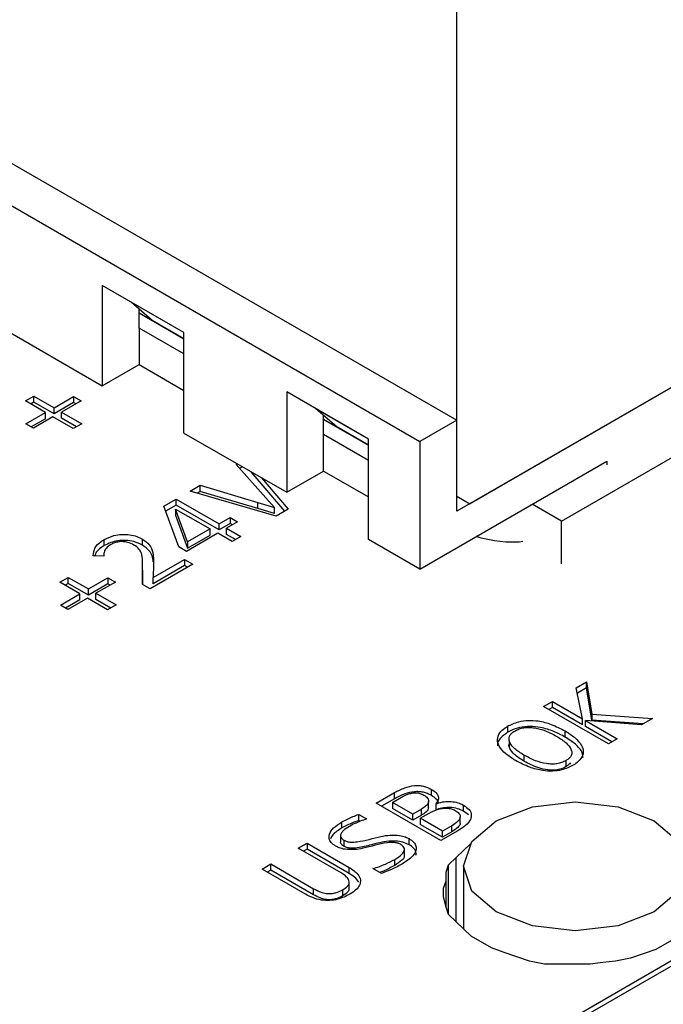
# Model space of a CAD drawing. Header units: millimetres. Extents: x 0 to 420, y 0 to 297.
# Tile 68 of 138: x 89.837 to 90.701, y 49.634 to 50.955. Entities that reach past the tile are written whole.
import ezdxf

# ---------------------------------------------------------------- set-up
doc = ezdxf.new("R2010")
doc.units = ezdxf.units.MM

msp = doc.modelspace()

# ---------------------------------------------------------------- linework, layer by layer
at = {"color": 7, "linetype": 'Continuous', "lineweight": 25}
for p, q in [((88.4438, 51.5607), (90.4237, 50.4177)), ((88.3943, 51.5321), (90.3742, 50.3892)), ((90.4237, 50.3157), (90.4237, 51.2163)), ((91.0601, 50.6626), (90.4237, 50.2953)), ((90.4414, 50.3055), (91.0424, 50.6524)), ((90.0577, 50.5351), (89.9481, 50.5984)), ((89.9481, 50.5984), (89.9481, 50.4636)), ((89.987, 50.5759), (89.987, 50.5759)), ((90.0577, 50.5351), (89.987, 50.5759)), ((90.0153, 50.5514), (89.987, 50.5759)), ((89.9976, 50.5412), (89.9976, 50.5667)), ((89.9976, 50.5616), (90.0153, 50.5514)), ((89.9976, 50.5616), (90.0577, 50.5269)), ((90.5642, 50.282), (91.0521, 50.5637)), ((90.0577, 50.5269), (90.0153, 50.5514)), ((89.8103, 50.5432), (89.9481, 50.4636)), ((90.0577, 50.5065), (89.9976, 50.5412)), ((89.9976, 50.5412), (89.9976, 50.4922)), ((90.0577, 50.4004), (90.0577, 50.5351)), ((89.9481, 50.4636), (89.9976, 50.4922)), ((89.9976, 50.4922), (90.0577, 50.4575)), ((90.3052, 50.3922), (90.1956, 50.4555)), ((90.1956, 50.4555), (90.1956, 50.3208)), ((89.845, 50.4434), (89.8564, 50.45)), ((89.8719, 50.4278), (89.845, 50.4434)), ((89.8564, 50.4418), (89.852, 50.4393)), ((89.8564, 50.45), (89.8834, 50.4344)), ((89.8564, 50.4418), (89.8564, 50.45)), ((89.8834, 50.4263), (89.8564, 50.4418)), ((89.8834, 50.4344), (89.9095, 50.4495)), ((89.9197, 50.4437), (89.8935, 50.4286)), ((89.9095, 50.4495), (89.9197, 50.4437)), ((89.9095, 50.4495), (89.9095, 50.4414)), ((89.9095, 50.4414), (89.8834, 50.4263)), ((89.8834, 50.4263), (89.8834, 50.4344)), ((89.8935, 50.4286), (89.9206, 50.4129)), ((89.8935, 50.4204), (89.8935, 50.4286)), ((89.9126, 50.4396), (89.9095, 50.4414)), ((90.2345, 50.433), (90.2345, 50.433)), ((90.3052, 50.3922), (90.2345, 50.433)), ((90.2628, 50.4085), (90.2345, 50.433)), ((89.8457, 50.4127), (89.8719, 50.4278)), ((89.8719, 50.4196), (89.8528, 50.4086)), ((89.882, 50.422), (89.8559, 50.4068)), ((89.8719, 50.4196), (89.8719, 50.4278)), ((89.9092, 50.4063), (89.882, 50.422)), ((89.9135, 50.4088), (89.8935, 50.4204)), ((90.2451, 50.3983), (90.2451, 50.4239)), ((90.2451, 50.4188), (90.2628, 50.4085)), ((90.2451, 50.4187), (90.3052, 50.3841)), ((90.4237, 50.4177), (90.3742, 50.3892)), ((90.4237, 50.2953), (90.4237, 50.4177)), ((89.8559, 50.4068), (89.8457, 50.4127)), ((89.9206, 50.4129), (89.9092, 50.4063)), ((90.3052, 50.3841), (90.2628, 50.4085)), ((91.9304, 50.3954), (87.6878, 47.9462)), ((91.9404, 50.3944), (87.6978, 47.9452)), ((90.0577, 50.4004), (90.1956, 50.3208)), ((90.3052, 50.3636), (90.2451, 50.3983)), ((90.2451, 50.3493), (90.2451, 50.3983)), ((90.3052, 50.2575), (90.3052, 50.3922)), ((90.3742, 50.3892), (90.3742, 50.2177)), ((90.3742, 50.2177), (90.6252, 50.3626)), ((90.6252, 50.3626), (90.6252, 50.3577)), ((90.1277, 50.3581), (90.1293, 50.3591)), ((90.1675, 50.3134), (90.1277, 50.3581)), ((90.1364, 50.355), (90.1325, 50.3527)), ((90.1956, 50.3208), (90.2451, 50.3493)), ((90.2451, 50.3493), (90.3052, 50.3146)), ((90.1931, 50.2954), (90.1481, 50.3482)), ((90.1618, 50.3403), (90.1977, 50.2981)), ((90.066, 50.3225), (90.0793, 50.3302)), ((90.0793, 50.3302), (90.1567, 50.3072)), ((90.0793, 50.322), (90.0793, 50.3302)), ((90.0307, 50.3021), (90.0473, 50.3117)), ((90.0473, 50.3117), (90.1048, 50.2785)), ((90.0473, 50.3035), (90.0473, 50.3117)), ((90.1817, 50.2889), (90.066, 50.3225)), ((90.0793, 50.322), (90.0754, 50.3197)), ((90.1567, 50.299), (90.0793, 50.322)), ((90.1792, 50.3003), (90.1675, 50.3134)), ((90.4237, 50.3157), (90.4414, 50.3055)), ((90.4237, 50.3157), (90.4414, 50.3055)), ((90.0511, 50.2475), (90.0307, 50.3021)), ((90.0473, 50.3035), (90.0332, 50.2954)), ((90.0466, 50.2984), (90.0466, 50.2902)), ((90.0627, 50.2542), (90.0466, 50.2984)), ((90.0466, 50.2984), (90.0929, 50.2716)), ((90.1048, 50.2703), (90.0473, 50.3035)), ((90.1567, 50.3072), (90.1792, 50.3003)), ((90.1567, 50.299), (90.1567, 50.3072)), ((90.1792, 50.2922), (90.1567, 50.299)), ((90.1792, 50.2922), (90.1792, 50.3003)), ((90.1977, 50.2981), (90.1817, 50.2889)), ((90.5642, 50.282), (90.5249, 50.3047)), ((90.0466, 50.2902), (90.0627, 50.246)), ((90.1048, 50.2785), (90.1196, 50.2871)), ((90.1196, 50.2871), (90.1298, 50.2812)), ((90.1196, 50.2871), (90.1196, 50.2789)), ((90.0929, 50.2716), (90.0627, 50.2542)), ((90.0929, 50.2635), (90.0929, 50.2716)), ((90.1196, 50.2789), (90.1048, 50.2703)), ((90.1048, 50.2703), (90.1048, 50.2785)), ((90.1298, 50.2812), (90.115, 50.2726)), ((90.115, 50.2726), (90.1342, 50.2615)), ((90.115, 50.2644), (90.115, 50.2726)), ((90.1228, 50.2771), (90.1196, 50.2789)), ((90.5642, 50.2249), (90.5642, 50.282)), ((89.9509, 50.2493), (89.9509, 50.2575)), ((90.0022, 50.2497), (90.0022, 50.2579)), ((90.1031, 50.2658), (90.0613, 50.2416)), ((90.0627, 50.246), (90.0929, 50.2635)), ((90.1224, 50.2546), (90.1031, 50.2658)), ((90.1271, 50.2574), (90.115, 50.2644)), ((90.1342, 50.2615), (90.1224, 50.2546)), ((90.3742, 50.2177), (90.3052, 50.2575)), ((90.4566, 50.2593), (90.4497, 50.2613)), ((90.4746, 50.2559), (90.4566, 50.2593)), ((90.0613, 50.2416), (90.0511, 50.2475)), ((90.0627, 50.2542), (90.0627, 50.246)), ((90.4895, 50.2541), (90.4746, 50.2559)), ((90.5075, 50.2541), (90.4895, 50.2541)), ((90.5125, 50.2547), (90.5075, 50.2541)), ((89.9502, 50.2349), (89.9361, 50.2357)), ((89.9501, 50.2358), (89.9501, 50.2349)), ((90.0165, 50.2063), (90.0587, 50.2307)), ((90.0587, 50.2307), (90.0698, 50.2243)), ((90.0587, 50.2307), (90.0587, 50.2225)), ((90.0021, 50.1972), (90.0022, 50.2231)), ((90.0022, 50.2164), (90.0022, 50.2246)), ((90.0022, 50.2149), (90.0022, 50.2231)), ((90.0698, 50.2243), (90.0125, 50.1912)), ((90.0169, 50.2242), (90.0165, 50.2063)), ((90.0587, 50.2225), (90.0165, 50.1981)), ((90.0627, 50.2202), (90.0587, 50.2225)), ((89.8912, 50.2001), (89.9026, 50.2067)), ((89.9026, 50.2067), (89.9296, 50.1911)), ((89.9026, 50.1985), (89.9026, 50.2067)), ((89.9296, 50.1911), (89.9558, 50.2062)), ((89.9558, 50.2062), (89.9659, 50.2004)), ((89.9558, 50.2062), (89.9558, 50.1981)), ((90.0021, 50.2164), (90.0022, 50.2149)), ((90.0022, 50.2149), (90.0022, 50.1972)), ((90.0165, 50.1981), (90.0165, 50.2063)), ((89.9181, 50.1845), (89.8912, 50.2001)), ((89.9026, 50.1985), (89.8983, 50.196)), ((89.9296, 50.183), (89.9026, 50.1985)), ((89.9558, 50.1981), (89.9296, 50.183)), ((89.9296, 50.183), (89.9296, 50.1911)), ((89.9659, 50.2004), (89.9397, 50.1853)), ((89.9588, 50.1963), (89.9558, 50.1981)), ((90.0125, 50.1912), (90.0021, 50.1972)), ((89.892, 50.1694), (89.9181, 50.1845)), ((89.9283, 50.1787), (89.9021, 50.1636)), ((89.9181, 50.1764), (89.9181, 50.1845)), ((89.9554, 50.163), (89.9283, 50.1787)), ((89.9397, 50.1853), (89.9668, 50.1696)), ((89.9397, 50.1771), (89.9397, 50.1853)), ((89.9021, 50.1636), (89.892, 50.1694)), ((89.9181, 50.1764), (89.899, 50.1653)), ((89.9598, 50.1655), (89.9397, 50.1771)), ((89.9668, 50.1696), (89.9554, 50.163)), ((90.5841, 50.0585), (90.5981, 50.0666)), ((90.5927, 50.0168), (90.5841, 50.0585)), ((90.5981, 50.0666), (90.6051, 50.023)), ((90.5981, 50.0585), (90.5981, 50.0666)), ((90.5981, 50.0585), (90.5856, 50.0512)), ((90.6051, 50.0148), (90.5981, 50.0585)), ((90.5404, 50.0333), (90.5522, 50.0402)), ((90.6273, 49.9831), (90.5404, 50.0333)), ((90.5522, 50.0402), (90.5927, 50.0168)), ((90.5522, 50.032), (90.5522, 50.0402)), ((90.5522, 50.032), (90.5475, 50.0292)), ((90.5927, 50.0086), (90.5522, 50.032)), ((90.6051, 50.023), (90.6866, 50.0173)), ((90.6051, 50.023), (90.6051, 50.0148)), ((90.492, 50.0068), (90.492, 49.9987)), ((90.5927, 50.0086), (90.5927, 50.0168)), ((90.5966, 50.0146), (90.6392, 49.99)), ((90.6718, 50.0088), (90.5966, 50.0146)), ((90.5966, 50.0064), (90.5966, 50.0146)), ((90.6321, 49.9859), (90.5966, 50.0064)), ((90.674, 50.0101), (90.6051, 50.0148)), ((90.6866, 50.0173), (90.6718, 50.0088)), ((90.5692, 49.9923), (90.5692, 50.0005)), ((90.4941, 49.9878), (90.4941, 49.9797)), ((90.6392, 49.99), (90.6273, 49.9831)), ((90.514, 49.9681), (90.514, 49.96)), ((90.5704, 49.9526), (90.5704, 49.9608)), ((90.3157, 49.9036), (90.3402, 49.9178)), ((90.3402, 49.9096), (90.3402, 49.9178)), ((90.3901, 49.9139), (90.3901, 49.9221)), ((90.4026, 49.8534), (90.3157, 49.9036)), ((90.3402, 49.9096), (90.3227, 49.8995)), ((90.3375, 49.9047), (90.3496, 49.9117)), ((90.3648, 49.8889), (90.3375, 49.9047)), ((90.3375, 49.9047), (90.3375, 49.8965)), ((90.386, 49.8979), (90.386, 49.906)), ((90.3956, 49.9026), (90.3956, 49.8944)), ((90.4329, 49.8928), (90.4329, 49.9009)), ((90.2922, 49.8885), (90.3029, 49.8824)), ((90.2922, 49.8804), (90.2922, 49.8885)), ((90.3648, 49.8808), (90.3375, 49.8965)), ((90.3765, 49.8957), (90.3648, 49.8889)), ((90.3648, 49.8808), (90.3648, 49.8889)), ((90.3765, 49.8876), (90.3648, 49.8808)), ((90.3746, 49.8833), (90.3866, 49.8902)), ((90.3765, 49.8876), (90.3765, 49.8957)), ((90.4395, 49.8878), (90.4329, 49.8928)), ((90.2698, 49.8704), (90.2698, 49.8785)), ((90.2941, 49.8792), (90.2922, 49.8804)), ((90.4045, 49.866), (90.3746, 49.8833)), ((90.3746, 49.8833), (90.3746, 49.8751)), ((90.4045, 49.8578), (90.3746, 49.8751)), ((90.4285, 49.8769), (90.4285, 49.8851)), ((90.268, 49.8608), (90.268, 49.8526)), ((90.4251, 49.8663), (90.4026, 49.8534)), ((90.417, 49.8732), (90.4045, 49.866)), ((90.4045, 49.8578), (90.4045, 49.866)), ((90.417, 49.865), (90.4045, 49.8578)), ((90.417, 49.865), (90.417, 49.8732)), ((90.2111, 49.8432), (90.2229, 49.8501)), ((90.2229, 49.8501), (90.2796, 49.8174)), ((90.2229, 49.8501), (90.2229, 49.8419)), ((90.2725, 49.8538), (90.2725, 49.8457)), ((90.3598, 49.8478), (90.3598, 49.856)), ((90.423, 49.8306), (90.4422, 49.849)), ((90.2685, 49.8101), (90.2111, 49.8432)), ((90.2229, 49.8419), (90.2182, 49.8391)), ((90.2796, 49.8092), (90.2229, 49.8419)), ((90.3536, 49.8328), (90.3536, 49.8409)), ((90.1625, 49.8152), (90.1743, 49.822)), ((90.1743, 49.822), (90.2318, 49.7888)), ((90.1743, 49.8138), (90.1743, 49.822)), ((90.3405, 49.8201), (90.3405, 49.8282)), ((90.4094, 49.811), (90.4128, 49.8208)), ((90.4128, 49.8208), (90.423, 49.8306)), ((90.4128, 49.7543), (90.4128, 49.8208)), ((90.2209, 49.7814), (90.1625, 49.8152)), ((90.1743, 49.8138), (90.1695, 49.8111)), ((90.2318, 49.7806), (90.1743, 49.8138)), ((90.2796, 49.8092), (90.2796, 49.8174)), ((90.3227, 49.8093), (90.3112, 49.8159)), ((90.4094, 49.7993), (90.4094, 49.811)), ((90.4094, 49.7641), (90.4094, 49.811)), ((90.4328, 49.8189), (90.4328, 49.7351)), ((90.2795, 49.7897), (90.2795, 49.7978)), ((90.406, 49.7895), (90.4094, 49.7993)), ((90.4094, 49.7641), (90.4094, 49.7993)), ((90.2318, 49.7806), (90.2318, 49.7888)), ((90.2709, 49.7793), (90.2709, 49.7874)), ((90.406, 49.7778), (90.406, 49.7895)), ((90.4094, 49.7641), (90.406, 49.7778)), ((90.4128, 49.7543), (90.4094, 49.7641)), ((90.423, 49.7445), (90.4128, 49.7543)), ((90.4433, 49.7249), (90.423, 49.7445)), ((90.4705, 49.7093), (90.4433, 49.7249)), ((90.718, 49.723), (90.6908, 49.7073)), ((90.4874, 49.7034), (90.4705, 49.7093)), ((90.5044, 49.6975), (90.4874, 49.7034)), ((90.6908, 49.7073), (90.6739, 49.7014)), ((90.5213, 49.6916), (90.5044, 49.6975)), ((90.5417, 49.6877), (90.5213, 49.6916)), ((90.6196, 49.6897), (90.6027, 49.6877)), ((90.6366, 49.6916), (90.6196, 49.6897)), ((90.6569, 49.6956), (90.6366, 49.6916)), ((90.6739, 49.7014), (90.6569, 49.6956)), ((90.562, 49.6877), (90.5417, 49.6877)), ((90.5823, 49.6877), (90.562, 49.6877)), ((90.6027, 49.6877), (90.5823, 49.6877))]:
    msp.add_line(p, q, dxfattribs=at)
at = {"color": 1, "linetype": 'Continuous', "lineweight": 25}
msp.add_line((90.423, 49.7445), (90.423, 49.8306), dxfattribs=at)
at = {"color": 7, "linetype": 'Continuous', "lineweight": 25, "flags": 128}
msp.add_lwpolyline([(90.4767, 49.7576), (90.4442, 49.7857), (90.4328, 49.8189), (90.4442, 49.852), (90.4767, 49.8801), (90.5254, 49.8989), (90.5828, 49.9055), (90.6402, 49.8989), (90.6888, 49.8801), (90.7214, 49.852), (90.7328, 49.8189), (90.7214, 49.7857), (90.6888, 49.7576), (90.6402, 49.7389), (90.5828, 49.7323), (90.5254, 49.7389), (90.4767, 49.7576)], dxfattribs=at)
at = {"color": 7, "linetype": 'Continuous', "lineweight": 25}
for points, knots in [([(89.9361, 50.2357), (89.9365, 50.2394), (89.9372, 50.2461), (89.9441, 50.2533), (89.9493, 50.2565), (89.9509, 50.2575)], [0, 0, 0, 0, 0.455558, 0.829207, 1, 1, 1, 1]), ([(89.9509, 50.2575), (89.955, 50.2595), (89.9618, 50.2628), (89.9742, 50.2647), (89.9849, 50.2642), (89.9947, 50.2618), (89.9997, 50.2592), (90.0022, 50.2579)], [0, 0, 0, 0, 0.274902, 0.461174, 0.648022, 0.827166, 1, 1, 1, 1]), ([(90.0022, 50.2579), (90.0056, 50.2555), (90.013, 50.2503), (90.017, 50.2383), (90.0169, 50.2294), (90.0169, 50.2242)], [0, 0, 0, 0, 0.252255, 0.56181, 1, 1, 1, 1]), ([(89.9509, 50.2493), (89.9465, 50.2466), (89.9402, 50.2425), (89.9388, 50.2373), (89.9383, 50.2356)], [0, 0, 0, 0, 0.682822, 1, 1, 1, 1]), ([(89.9596, 50.2506), (89.9574, 50.2491), (89.953, 50.2461), (89.9504, 50.2404), (89.9502, 50.2367), (89.9502, 50.2349)], [0, 0, 0, 0, 0.342723, 0.690305, 1, 1, 1, 1]), ([(90.0022, 50.2497), (89.9985, 50.2515), (89.9919, 50.2548), (89.9798, 50.2566), (89.969, 50.256), (89.959, 50.2535), (89.9536, 50.2507), (89.9509, 50.2493)], [0, 0, 0, 0, 0.252533, 0.441225, 0.630541, 0.809468, 1, 1, 1, 1]), ([(89.9905, 50.2501), (89.9879, 50.2514), (89.9837, 50.2535), (89.9762, 50.2548), (89.97, 50.2545), (89.9643, 50.2531), (89.9612, 50.2515), (89.9596, 50.2506)], [0, 0, 0, 0, 0.289869, 0.470379, 0.652293, 0.811016, 1, 1, 1, 1]), ([(90.0022, 50.2231), (90.0022, 50.2269), (90.0022, 50.2337), (89.9999, 50.2427), (89.9946, 50.2477), (89.9913, 50.2497), (89.9905, 50.2501)], [0, 0, 0, 0, 0.402408, 0.705995, 0.937095, 1, 1, 1, 1]), ([(90.0166, 50.2276), (90.0158, 50.233), (90.0145, 50.2413), (90.0054, 50.2475), (90.0022, 50.2497)], [0, 0, 0, 0, 0.647841, 1, 1, 1, 1]), ([(90.5027, 49.9609), (90.4982, 49.9638), (90.489, 49.9695), (90.4806, 49.9792), (90.4775, 49.9891), (90.4806, 49.9978), (90.4866, 50.0035), (90.4909, 50.0061), (90.492, 50.0068)], [0, 0, 0, 0, 0.2230857, 0.4475246, 0.6196437, 0.7928989, 0.945132, 1, 1, 1, 1]), ([(90.492, 50.0068), (90.4967, 50.0091), (90.5048, 50.0131), (90.5198, 50.0151), (90.5351, 50.0141), (90.5525, 50.0093), (90.5632, 50.0036), (90.5692, 50.0005)], [0, 0, 0, 0, 0.207368, 0.357326, 0.507127, 0.723812, 1, 1, 1, 1]), ([(90.5692, 49.9923), (90.5643, 49.9949), (90.5544, 50.0002), (90.5383, 50.0053), (90.5221, 50.007), (90.5082, 50.0055), (90.4983, 50.0021), (90.4936, 49.9995), (90.492, 49.9987)], [0, 0, 0, 0, 0.227578, 0.456461, 0.616523, 0.777366, 0.92687, 1, 1, 1, 1]), ([(90.492, 49.9987), (90.4886, 49.9962), (90.4817, 49.9913), (90.4779, 49.9845), (90.4787, 49.981), (90.4788, 49.9807)], [0, 0, 0, 0, 0.470983, 0.944395, 1, 1, 1, 1]), ([(90.514, 49.9681), (90.5096, 49.9709), (90.5016, 49.9759), (90.4953, 49.9835), (90.4936, 49.9893), (90.4943, 49.9935), (90.4969, 49.9973), (90.5, 49.9994), (90.5017, 50.0004)], [0, 0, 0, 0, 0.301383, 0.550093, 0.670116, 0.779542, 0.88659, 1, 1, 1, 1]), ([(90.5017, 50.0004), (90.5036, 50.0014), (90.5072, 50.0033), (90.5139, 50.005), (90.5211, 50.0055), (90.5311, 50.0045), (90.5444, 50.0006), (90.5533, 49.9958), (90.5582, 49.9931)], [0, 0, 0, 0, 0.1163726, 0.223504, 0.3297771, 0.4437641, 0.6895077, 1, 1, 1, 1]), ([(90.5582, 49.9931), (90.5626, 49.9904), (90.5706, 49.9854), (90.5769, 49.9778), (90.5785, 49.9719), (90.5778, 49.9677), (90.5751, 49.9639), (90.572, 49.9618), (90.5704, 49.9608)], [0, 0, 0, 0, 0.301407, 0.549111, 0.669368, 0.779097, 0.886426, 1, 1, 1, 1]), ([(90.5692, 50.0005), (90.5738, 49.9976), (90.5829, 49.9919), (90.5914, 49.9822), (90.5945, 49.9723), (90.5914, 49.9636), (90.5855, 49.9578), (90.5812, 49.9552), (90.58, 49.9545)], [0, 0, 0, 0, 0.222473, 0.446327, 0.618849, 0.792591, 0.944289, 1, 1, 1, 1]), ([(90.514, 49.96), (90.5094, 49.9629), (90.5015, 49.9679), (90.4951, 49.9758), (90.4933, 49.9816), (90.4946, 49.9844), (90.495, 49.9854)], [0, 0, 0, 0, 0.402142, 0.701001, 0.898357, 1, 1, 1, 1]), ([(90.5932, 49.9643), (90.593, 49.9665), (90.5924, 49.9731), (90.5839, 49.983), (90.5741, 49.9892), (90.5692, 49.9923)], [0, 0, 0, 0, 0.210588, 0.609933, 1, 1, 1, 1]), ([(90.5704, 49.9608), (90.5685, 49.9598), (90.5649, 49.9579), (90.5583, 49.9563), (90.5512, 49.9558), (90.5411, 49.9568), (90.5278, 49.9607), (90.5189, 49.9655), (90.514, 49.9681)], [0, 0, 0, 0, 0.115027, 0.221357, 0.327318, 0.441319, 0.687196, 1, 1, 1, 1]), ([(90.58, 49.9545), (90.5752, 49.9521), (90.567, 49.9481), (90.5521, 49.9462), (90.537, 49.9472), (90.5196, 49.952), (90.5088, 49.9577), (90.5027, 49.9609)], [0, 0, 0, 0, 0.212412, 0.358588, 0.504624, 0.720913, 1, 1, 1, 1]), ([(90.5704, 49.9526), (90.5678, 49.9513), (90.5631, 49.949), (90.5543, 49.9477), (90.5443, 49.9481), (90.5297, 49.9516), (90.5202, 49.9566), (90.514, 49.96)], [0, 0, 0, 0, 0.155972, 0.282552, 0.408547, 0.611084, 1, 1, 1, 1]), ([(90.5764, 49.9577), (90.5751, 49.9562), (90.5734, 49.9544), (90.5709, 49.9529), (90.5704, 49.9526)], [0, 0, 0, 0, 0.7864163, 1, 1, 1, 1]), ([(90.3402, 49.9178), (90.3446, 49.9201), (90.3524, 49.9242), (90.3644, 49.9272), (90.3731, 49.9274), (90.3792, 49.9265), (90.385, 49.9247), (90.3883, 49.923), (90.3901, 49.9221)], [0, 0, 0, 0, 0.31134, 0.553269, 0.66005, 0.765595, 0.876905, 1, 1, 1, 1]), ([(90.3901, 49.9139), (90.3883, 49.9148), (90.385, 49.9166), (90.3792, 49.9183), (90.3731, 49.9192), (90.3644, 49.919), (90.3524, 49.9161), (90.3446, 49.9119), (90.3402, 49.9096)], [0, 0, 0, 0, 0.123095, 0.234405, 0.33995, 0.446731, 0.68866, 1, 1, 1, 1]), ([(90.3496, 49.9117), (90.3527, 49.9133), (90.3572, 49.9157), (90.3644, 49.9174), (90.3695, 49.9177), (90.375, 49.9168), (90.378, 49.9153), (90.3798, 49.9143)], [0, 0, 0, 0, 0.357932, 0.520816, 0.657186, 0.794521, 1, 1, 1, 1]), ([(90.3798, 49.9143), (90.3817, 49.9131), (90.3848, 49.911), (90.3863, 49.9071), (90.3856, 49.9033), (90.3822, 49.8993), (90.3785, 49.897), (90.3765, 49.8957)], [0, 0, 0, 0, 0.230968, 0.388896, 0.546846, 0.76052, 1, 1, 1, 1]), ([(90.3901, 49.9221), (90.3923, 49.9206), (90.3964, 49.9179), (90.3995, 49.9128), (90.3993, 49.9076), (90.3969, 49.9043), (90.3956, 49.9026)], [0, 0, 0, 0, 0.27429, 0.50485, 0.736914, 1, 1, 1, 1]), ([(90.399, 49.9034), (90.399, 49.9038), (90.3991, 49.9057), (90.3963, 49.9096), (90.3923, 49.9124), (90.3901, 49.9139)], [0, 0, 0, 0, 0.103883, 0.492095, 1, 1, 1, 1]), ([(90.3956, 49.9026), (90.3985, 49.9036), (90.4042, 49.9055), (90.414, 49.9062), (90.4231, 49.9051), (90.4293, 49.9029), (90.4322, 49.9014), (90.4329, 49.9009)], [0, 0, 0, 0, 0.248112, 0.476891, 0.706455, 0.922676, 1, 1, 1, 1]), ([(90.4329, 49.9009), (90.4357, 49.899), (90.4413, 49.8953), (90.4439, 49.8883), (90.4423, 49.8808), (90.436, 49.8733), (90.4287, 49.8687), (90.4251, 49.8663)], [0, 0, 0, 0, 0.189239, 0.370999, 0.527337, 0.758537, 1, 1, 1, 1]), ([(90.2698, 49.8785), (90.2722, 49.8798), (90.2769, 49.8823), (90.2845, 49.8856), (90.2896, 49.8876), (90.2922, 49.8885)], [0, 0, 0, 0, 0.352884, 0.675745, 1, 1, 1, 1]), ([(90.3858, 49.8979), (90.3857, 49.8971), (90.3855, 49.8948), (90.3822, 49.8912), (90.3785, 49.8888), (90.3765, 49.8876)], [0, 0, 0, 0, 0.1927629, 0.5733961, 1, 1, 1, 1]), ([(90.3866, 49.8902), (90.391, 49.8924), (90.3973, 49.8956), (90.4073, 49.8971), (90.4137, 49.8968), (90.4184, 49.8955), (90.4206, 49.8943), (90.4215, 49.8939)], [0, 0, 0, 0, 0.431442, 0.620592, 0.767145, 0.913957, 1, 1, 1, 1]), ([(90.4329, 49.8928), (90.4303, 49.894), (90.4251, 49.8966), (90.4153, 49.8981), (90.4057, 49.8975), (90.3994, 49.8959), (90.3962, 49.8947), (90.3956, 49.8944)], [0, 0, 0, 0, 0.248355, 0.500582, 0.719294, 0.948763, 1, 1, 1, 1]), ([(90.4215, 49.8939), (90.4234, 49.8926), (90.4266, 49.8905), (90.4287, 49.8868), (90.4284, 49.883), (90.4248, 49.8781), (90.42, 49.8751), (90.417, 49.8732)], [0, 0, 0, 0, 0.2073524, 0.3468836, 0.4869172, 0.6745109, 1, 1, 1, 1]), ([(90.2613, 49.846), (90.2591, 49.8475), (90.2548, 49.8506), (90.252, 49.8563), (90.2527, 49.8632), (90.2582, 49.8711), (90.2657, 49.8759), (90.2698, 49.8785)], [0, 0, 0, 0, 0.157338, 0.318731, 0.474599, 0.71409, 1, 1, 1, 1]), ([(90.2922, 49.8804), (90.2894, 49.8793), (90.284, 49.8773), (90.2765, 49.874), (90.272, 49.8716), (90.2698, 49.8704)], [0, 0, 0, 0, 0.352714, 0.675502, 1, 1, 1, 1]), ([(90.3029, 49.8824), (90.3, 49.8814), (90.2944, 49.8795), (90.2867, 49.8762), (90.2821, 49.8737), (90.2797, 49.8724)], [0, 0, 0, 0, 0.346022, 0.671594, 1, 1, 1, 1]), ([(90.4283, 49.8769), (90.4283, 49.8764), (90.4283, 49.8743), (90.4247, 49.87), (90.4199, 49.8669), (90.417, 49.865)], [0, 0, 0, 0, 0.119847, 0.441649, 1, 1, 1, 1]), ([(90.2698, 49.8704), (90.2651, 49.8675), (90.2581, 49.8632), (90.2552, 49.8577), (90.2543, 49.8559)], [0, 0, 0, 0, 0.676533, 1, 1, 1, 1]), ([(90.2797, 49.8724), (90.2768, 49.8706), (90.2722, 49.8677), (90.2684, 49.8632), (90.2676, 49.8597), (90.2687, 49.8567), (90.2708, 49.8549), (90.2722, 49.854), (90.2725, 49.8538)], [0, 0, 0, 0, 0.34967, 0.543432, 0.701035, 0.832133, 0.963252, 1, 1, 1, 1]), ([(90.2725, 49.8538), (90.2738, 49.8532), (90.2764, 49.8519), (90.2827, 49.8511), (90.2988, 49.8523), (90.315, 49.8579), (90.3342, 49.8611), (90.3458, 49.8609), (90.3546, 49.8587), (90.3583, 49.8568), (90.3598, 49.856)], [0, 0, 0, 0, 0.054265, 0.10795, 0.200749, 0.568436, 0.702256, 0.83771, 0.933769, 1, 1, 1, 1]), ([(90.3482, 49.8484), (90.3469, 49.849), (90.3443, 49.8503), (90.338, 49.8511), (90.3218, 49.8498), (90.3055, 49.8441), (90.2863, 49.841), (90.275, 49.8412), (90.2665, 49.8433), (90.2628, 49.8452), (90.2613, 49.846)], [0, 0, 0, 0, 0.054544, 0.10798, 0.199958, 0.57722, 0.707798, 0.839865, 0.933479, 1, 1, 1, 1]), ([(90.2725, 49.8457), (90.2714, 49.8464), (90.2691, 49.848), (90.2677, 49.8505), (90.2681, 49.8521), (90.2682, 49.8526)], [0, 0, 0, 0, 0.3820625, 0.7950757, 1, 1, 1, 1]), ([(90.3598, 49.8478), (90.3572, 49.8491), (90.3521, 49.8516), (90.3411, 49.8531), (90.3254, 49.852), (90.3081, 49.8475), (90.2926, 49.8435), (90.2823, 49.8431), (90.2771, 49.8436), (90.2741, 49.8448), (90.2727, 49.8456), (90.2725, 49.8457)], [0, 0, 0, 0, 0.10847, 0.21517, 0.348937, 0.61065, 0.822053, 0.886874, 0.938914, 0.991246, 1, 1, 1, 1]), ([(90.3405, 49.8282), (90.3442, 49.8305), (90.3498, 49.834), (90.3536, 49.8393), (90.3538, 49.8429), (90.352, 49.8459), (90.3495, 49.8475), (90.3482, 49.8484)], [0, 0, 0, 0, 0.399223, 0.599783, 0.724677, 0.850107, 1, 1, 1, 1]), ([(90.3598, 49.856), (90.3621, 49.8545), (90.3665, 49.8516), (90.3696, 49.846), (90.3695, 49.8395), (90.3641, 49.8307), (90.3556, 49.8252), (90.3501, 49.8217)], [0, 0, 0, 0, 0.149522, 0.295198, 0.440447, 0.641141, 1, 1, 1, 1]), ([(90.3689, 49.8336), (90.3691, 49.8346), (90.3698, 49.8377), (90.367, 49.843), (90.3622, 49.8462), (90.3598, 49.8478)], [0, 0, 0, 0, 0.188263, 0.596976, 1, 1, 1, 1]), ([(90.3112, 49.8159), (90.3142, 49.8168), (90.3202, 49.8185), (90.3301, 49.8226), (90.3365, 49.8261), (90.3405, 49.8282)], [0, 0, 0, 0, 0.27518, 0.550086, 1, 1, 1, 1]), ([(90.3501, 49.8217), (90.3477, 49.8204), (90.3428, 49.8178), (90.3338, 49.8135), (90.3268, 49.8109), (90.3227, 49.8093)], [0, 0, 0, 0, 0.286629, 0.573091, 1, 1, 1, 1]), ([(90.3534, 49.8328), (90.3534, 49.8323), (90.3533, 49.8302), (90.3493, 49.8256), (90.344, 49.8223), (90.3405, 49.8201)], [0, 0, 0, 0, 0.101775, 0.404764, 1, 1, 1, 1]), ([(90.2709, 49.7874), (90.2732, 49.7889), (90.277, 49.7914), (90.2797, 49.7958), (90.2794, 49.8002), (90.276, 49.8053), (90.2713, 49.8083), (90.2685, 49.8101)], [0, 0, 0, 0, 0.225546, 0.377579, 0.530294, 0.724502, 1, 1, 1, 1]), ([(90.2796, 49.8174), (90.284, 49.8143), (90.2912, 49.8095), (90.2952, 49.8009), (90.294, 49.7937), (90.2889, 49.7869), (90.2833, 49.7833), (90.2804, 49.7815)], [0, 0, 0, 0, 0.289086, 0.4660832, 0.6436168, 0.8153566, 1, 1, 1, 1]), ([(90.2924, 49.7976), (90.2907, 49.8), (90.2876, 49.8043), (90.282, 49.8077), (90.2796, 49.8092)], [0, 0, 0, 0, 0.555378, 1, 1, 1, 1]), ([(90.3405, 49.8201), (90.3381, 49.8187), (90.3333, 49.8161), (90.3265, 49.8129), (90.322, 49.8113), (90.3203, 49.8107)], [0, 0, 0, 0, 0.384655, 0.7695, 1, 1, 1, 1]), ([(90.2804, 49.7815), (90.2752, 49.7788), (90.2673, 49.7748), (90.2533, 49.7726), (90.2415, 49.7733), (90.2303, 49.7765), (90.224, 49.7798), (90.2209, 49.7814)], [0, 0, 0, 0, 0.298621, 0.461243, 0.624788, 0.813253, 1, 1, 1, 1]), ([(90.2318, 49.7888), (90.235, 49.7871), (90.2399, 49.7845), (90.2483, 49.7823), (90.2554, 49.7821), (90.263, 49.7835), (90.2678, 49.7857), (90.2706, 49.7872), (90.2709, 49.7874)], [0, 0, 0, 0, 0.283015, 0.442867, 0.604194, 0.741974, 0.965308, 1, 1, 1, 1]), ([(90.2791, 49.7897), (90.2792, 49.7888), (90.2794, 49.7866), (90.2764, 49.7829), (90.273, 49.7806), (90.2709, 49.7793)], [0, 0, 0, 0, 0.2297869, 0.5534203, 1, 1, 1, 1]), ([(90.2709, 49.7793), (90.2677, 49.7776), (90.2629, 49.7752), (90.2545, 49.7738), (90.2473, 49.7743), (90.2394, 49.7766), (90.2346, 49.7791), (90.2318, 49.7806)], [0, 0, 0, 0, 0.279753, 0.422587, 0.565987, 0.747912, 1, 1, 1, 1])]:
    msp.add_open_spline(points, degree=3, knots=knots, dxfattribs=at)

doc.saveas('drawing.dxf')
